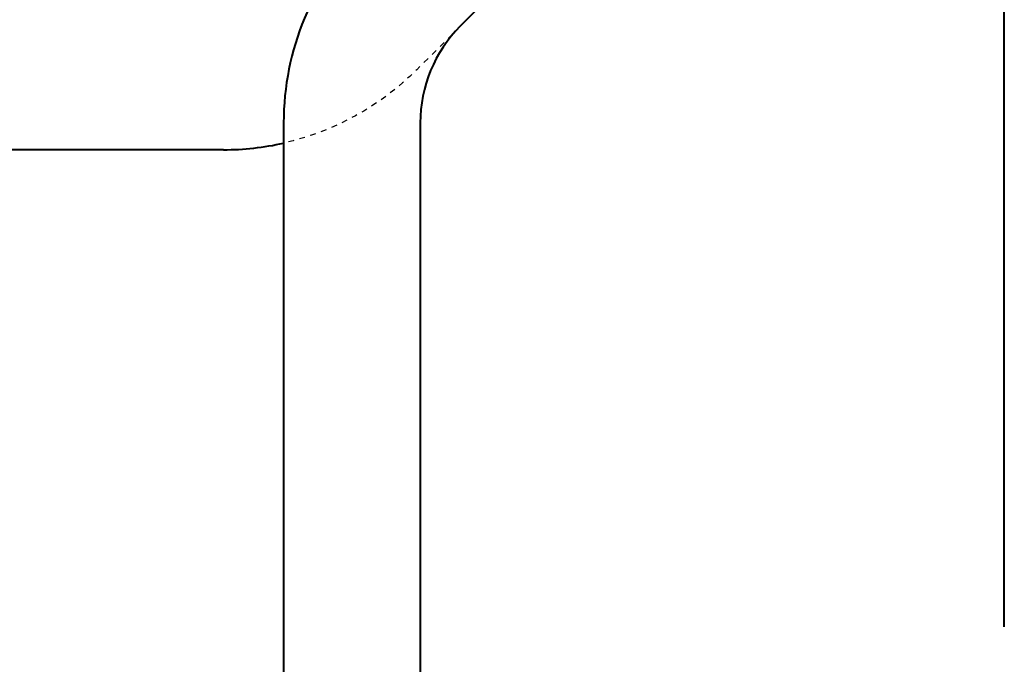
# Model space of a CAD drawing. Header units: metres. Extents: x -113 to 509, y -50 to 519.
# Tile 58 of 238: x -83 to -66, y 53 to 64. Entities that reach past the tile are written whole.
import ezdxf
from ezdxf.enums import TextEntityAlignment as Align

# ---------------------------------------------------------------- set-up
doc = ezdxf.new("R2010")
doc.units = ezdxf.units.M
doc.header["$MEASUREMENT"] = 0
doc.linetypes.add('Wisdot2', pattern=[0.125, 0.0625, -0.0625])
for name, color, linetype, lineweight in [('B_ANNO_DIM', 7, 'Continuous', 18), ('B_ANNO_TEXT', 7, 'Continuous', 18), ('B_DETAIL_HIDDEN', 7, 'Wisdot2', 25), ('B_DETAIL_OBJ', 7, 'Continuous', 40)]:
    doc.layers.add(name, color=color, linetype=linetype, lineweight=lineweight)
doc.styles.add('Annotative', font='calibri.ttf', dxfattribs={"height": 0.0625})
doc.styles.get("Standard").update_dxf_attribs({"font": 'calibri.ttf'})

# ---------------------------------------------------------------- blocks, each defined once
blk = doc.blocks.new('INS_JTSS_A_SS_BASE')
at = {"layer": 'B_DETAIL_HIDDEN', "ltscale": 0.5, "flags": 128}
blk.add_lwpolyline([(37.3887, -202.8381), (36.6226, -203.6002, -0.1418235), (34.2847, -204.8885)], format="xyb", dxfattribs=at)
at = {"layer": 'B_DETAIL_OBJ'}
for p, q in [((46.9447, -213.3861), (46.9447, -197.9765)), ((34.2847, -204.5341), (34.2847, -219.4141)), ((36.6847, -204.5341), (36.6847, -219.4141)), ((33.2287, -205.0061), (20.2967, -205.0061))]:
    blk.add_line(p, q, dxfattribs=at)
at = {"layer": 'B_DETAIL_OBJ', "flags": 128}
blk.add_lwpolyline([(37.3847, -202.8381), (42.2464, -197.9765)], dxfattribs=at)
at = {"layer": 'B_DETAIL_OBJ'}
for centre, radius, start, end in [((39.0847, -204.5344), 4.8, 135, 180), ((39.0847, -204.5344), 2.4, 135, 180), ((33.2285, -200.2061), 4.8, 270, 282.71179)]:
    blk.add_arc(centre, radius, start, end, dxfattribs=at)
at = {"layer": 'B_ANNO_DIM', "style": 'Annotative'}
blk.add_attdef('DIST6', text='', height=1.5, rotation=90, dxfattribs=at).set_placement((10.1741, -92.4535), align=Align.MIDDLE_CENTER)
at = {"layer": 'B_ANNO_DIM', "lineweight": 30}
for tag, p in [('BAR1', (10.7294, -248.1165)), ('BAR3', (129.0984, -253.7669))]:
    blk.add_attdef(tag, text='', height=1.5, dxfattribs=at).set_placement(p, align=Align.TOP_LEFT)
at = {"layer": 'B_ANNO_DIM', "style": 'Annotative'}
for tag, p in [('BAR2', (96.1024, -274.8563)), ('BAR4', (122.9444, -296.1127))]:
    blk.add_attdef(tag, text='', height=1.5, dxfattribs=at).set_placement(p, align=Align.TOP_LEFT)
at = {"layer": 'B_ANNO_TEXT', "style": 'Annotative'}
for tag, p in [('SS', (321.0554, -84.683)), ('BID#', (275.9705, -312.1489))]:
    blk.add_attdef(tag, p, '', height=1.5, dxfattribs=at)

msp = doc.modelspace()

# ---------------------------------------------------------------- block references
msp.add_blockref('INS_JTSS_A_SS_BASE', (-112.829, 266.839))

doc.saveas('drawing.dxf')
